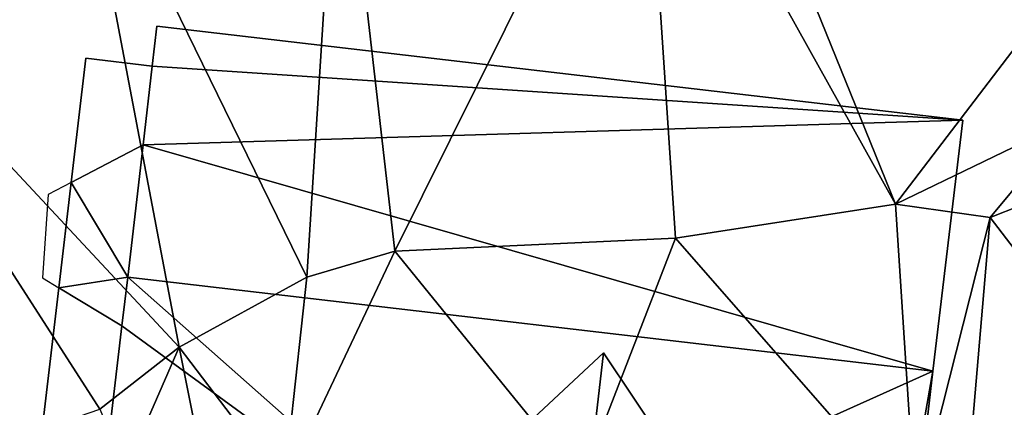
# Model space of a CAD drawing. Header units: inches. Extents: x 92348 to 92626, y 1600224 to 1600387.
# Tile 106 of 117: x 92534 to 92552, y 1600351 to 1600358. Entities that reach past the tile are written whole.
import ezdxf

# ---------------------------------------------------------------- set-up
doc = ezdxf.new("R2010")
doc.units = ezdxf.units.IN
doc.header["$MEASUREMENT"] = 0
doc.layers.add('Bygning', color=10, linetype='Continuous')
doc.layers.add('Terreng_ortofoto', color=10, linetype='Continuous')

msp = doc.modelspace()

# ---------------------------------------------------------------- linework, layer by layer
at = {"layer": 'Bygning', "color": 74, "true_color": 0x55aa00}
for points in [[(92536.389, 1600357.159, 116.697), (92536.477, 1600357.917, 116.15), (92536.477, 1600357.917, 112.557), (92536.389, 1600357.159, 112.494)], [(92536.477, 1600357.917, 116.15), (92551.705, 1600356.14, 116.13), (92551.705, 1600356.14, 112.179), (92536.477, 1600357.917, 112.557)], [(92534.856, 1600354.961, 113.45), (92535.132, 1600357.308, 113.45), (92535.132, 1600357.308, 114.2), (92534.856, 1600354.961, 114.2)], [(92534.856, 1600354.961, 113.45), (92535.132, 1600357.308, 113.45), (92535.132, 1600357.308, 114.2), (92534.856, 1600354.961, 114.2)], [(92534.856, 1600354.961, 113.45), (92536.215, 1600355.673, 113.45), (92536.389, 1600357.159, 113.45), (92535.132, 1600357.308, 113.45)], [(92534.856, 1600354.961, 113.45), (92536.215, 1600355.673, 113.45), (92536.389, 1600357.159, 113.45), (92535.132, 1600357.308, 113.45)], [(92535.132, 1600357.308, 113.45), (92536.389, 1600357.159, 113.45), (92536.389, 1600357.159, 114.2), (92535.132, 1600357.308, 114.2)], [(92535.132, 1600357.308, 113.45), (92536.389, 1600357.159, 113.45), (92536.389, 1600357.159, 114.2), (92535.132, 1600357.308, 114.2)], [(92536.215, 1600355.673, 117.77), (92536.389, 1600357.159, 116.697), (92536.389, 1600357.159, 112.494), (92536.215, 1600355.673, 112.371)], [(92551.705, 1600356.14, 116.13), (92551.143, 1600351.39, 119.58), (92551.143, 1600351.39, 111.47), (92551.705, 1600356.14, 112.179)], [(92536.215, 1600355.673, 116.07), (92534.856, 1600354.961, 116.07), (92534.856, 1600354.961, 116.82), (92536.215, 1600355.673, 116.82)], [(92536.215, 1600355.673, 116.07), (92534.856, 1600354.961, 116.07), (92534.856, 1600354.961, 116.82), (92536.215, 1600355.673, 116.82)], [(92535.925, 1600353.167, 119.58), (92536.215, 1600355.673, 117.77), (92536.215, 1600355.673, 112.371), (92535.925, 1600353.167, 112.159)], [(92534.856, 1600354.961, 113.45), (92534.421, 1600354.733, 113.45), (92534.314, 1600353.154, 113.45), (92534.622, 1600352.968, 113.45)], [(92534.856, 1600354.961, 113.45), (92534.421, 1600354.733, 113.45), (92534.314, 1600353.154, 113.45), (92534.622, 1600352.968, 113.45)], [(92534.622, 1600352.968, 113.45), (92534.856, 1600354.961, 113.45), (92534.856, 1600354.961, 114.2), (92534.622, 1600352.968, 114.2)], [(92534.622, 1600352.968, 113.45), (92534.856, 1600354.961, 113.45), (92534.856, 1600354.961, 114.2), (92534.622, 1600352.968, 114.2)], [(92535.816, 1600352.248, 118.935), (92535.925, 1600353.167, 119.58), (92535.925, 1600353.167, 112.159), (92535.816, 1600352.248, 112.093)], [(92534.169, 1600349.116, 113.45), (92534.622, 1600352.968, 113.45), (92534.622, 1600352.968, 114.2), (92534.169, 1600349.116, 114.2)], [(92534.169, 1600349.116, 113.45), (92534.622, 1600352.968, 113.45), (92534.622, 1600352.968, 114.2), (92534.169, 1600349.116, 114.2)], [(92535.43, 1600348.966, 113.45), (92535.816, 1600352.248, 113.45), (92534.622, 1600352.968, 113.45), (92534.169, 1600349.116, 113.45)], [(92535.43, 1600348.966, 113.45), (92535.816, 1600352.248, 113.45), (92534.622, 1600352.968, 113.45), (92534.169, 1600349.116, 113.45)], [(92534.622, 1600352.968, 116.07), (92535.816, 1600352.248, 116.07), (92535.816, 1600352.248, 116.82), (92534.622, 1600352.968, 116.82)], [(92534.622, 1600352.968, 116.07), (92535.816, 1600352.248, 116.07), (92535.816, 1600352.248, 116.82), (92534.622, 1600352.968, 116.82)], [(92535.43, 1600348.966, 116.632), (92535.816, 1600352.248, 118.935), (92535.816, 1600352.248, 112.093), (92535.43, 1600348.966, 111.888)], [(92544.917, 1600351.736, 119.316), (92542.657, 1600349.627, 117.674), (92542.468, 1600347.971, 117.68), (92544.454, 1600347.744, 119.32)], [(92544.917, 1600351.736, 119.316), (92542.657, 1600349.627, 117.674), (92542.468, 1600347.971, 117.68), (92544.454, 1600347.744, 119.32)], [(92544.917, 1600351.736, 119.316), (92544.454, 1600347.744, 119.32), (92546.449, 1600347.507, 117.68), (92546.638, 1600349.164, 117.675)], [(92544.917, 1600351.736, 119.316), (92544.454, 1600347.744, 119.32), (92546.449, 1600347.507, 117.68), (92546.638, 1600349.164, 117.675)], [(92544.917, 1600351.736, 119.316), (92546.638, 1600349.164, 117.675), (92546.638, 1600349.164, 111.011), (92544.917, 1600351.736, 111.532)], [(92551.143, 1600351.39, 119.58), (92550.578, 1600346.5, 116.15), (92550.578, 1600346.5, 110.785), (92551.143, 1600351.39, 111.47)]]:
    msp.add_3dface(points, dxfattribs=at)
at = {"layer": 'Terreng_ortofoto'}
for points in [[(92546.776, 1600363.592, 113), (92545.664, 1600363.117, 113), (92550.437, 1600354.551, 112)], [(92554.834, 1600360.321, 112), (92546.776, 1600363.592, 113), (92550.437, 1600354.551, 112)], [(92539.924, 1600362.842, 113), (92540.97, 1600353.662, 112), (92545.664, 1600363.117, 113)], [(92545.664, 1600363.117, 113), (92540.97, 1600353.662, 112), (92546.279, 1600353.907, 112)], [(92545.664, 1600363.117, 113), (92546.279, 1600353.907, 112), (92550.437, 1600354.551, 112)], [(92534.953, 1600362.098, 113), (92539.307, 1600353.17, 112), (92539.924, 1600362.842, 113)], [(92539.924, 1600362.842, 113), (92539.307, 1600353.17, 112), (92540.97, 1600353.662, 112)], [(92529.643, 1600359.64, 113), (92536.895, 1600351.846, 112), (92534.953, 1600362.098, 113)], [(92534.953, 1600362.098, 113), (92536.895, 1600351.846, 112), (92539.307, 1600353.17, 112)], [(92554.834, 1600360.321, 112), (92550.437, 1600354.551, 112), (92553.776, 1600356.163, 112)], [(92529.643, 1600359.64, 113), (92532.923, 1600349.819, 112.759), (92535.397, 1600350.67, 112)], [(92529.643, 1600359.64, 113), (92535.397, 1600350.67, 112), (92536.895, 1600351.846, 112)], [(92553.776, 1600356.163, 112), (92550.437, 1600354.551, 112), (92552.222, 1600354.299, 112)], [(92553.776, 1600356.163, 112), (92552.222, 1600354.299, 112), (92552.797, 1600354.525, 112)], [(92546.279, 1600353.907, 112), (92550.81, 1600348.718, 111), (92550.437, 1600354.551, 112)], [(92552.222, 1600354.299, 112), (92550.437, 1600354.551, 112), (92550.81, 1600348.718, 111)], [(92555.999, 1600349.367, 111), (92552.797, 1600354.525, 112), (92552.222, 1600354.299, 112)], [(92552.222, 1600354.299, 112), (92550.81, 1600348.718, 111), (92551.712, 1600348.327, 111)], [(92555.999, 1600349.367, 111), (92552.222, 1600354.299, 112), (92551.712, 1600348.327, 111)], [(92540.97, 1600353.662, 112), (92544.5, 1600349.316, 111), (92546.279, 1600353.907, 112)], [(92546.279, 1600353.907, 112), (92544.5, 1600349.316, 111), (92550.81, 1600348.718, 111)], [(92538.88, 1600349.237, 111.113), (92544.5, 1600349.316, 111), (92540.97, 1600353.662, 112)], [(92538.88, 1600349.237, 111.113), (92540.97, 1600353.662, 112), (92539.307, 1600353.17, 112)], [(92538.88, 1600349.237, 111.113), (92539.307, 1600353.17, 112), (92536.895, 1600351.846, 112)], [(92535.892, 1600349.529, 111.811), (92536.895, 1600351.846, 112), (92535.397, 1600350.67, 112)], [(92535.892, 1600349.529, 111.811), (92537.386, 1600349.383, 111.078), (92536.895, 1600351.846, 112)], [(92538.88, 1600349.237, 111.113), (92536.895, 1600351.846, 112), (92537.386, 1600349.383, 111.078)]]:
    msp.add_3dface(points, dxfattribs=at)

# ---------------------------------------------------------------- meshes
at = {"layer": 'Bygning', "color": 74, "true_color": 0x55aa00}
mesh = msp.add_polyface(dxfattribs=at)
corners = [(92535.925, 1600353.167, 119.58), (92551.143, 1600351.39, 119.58), (92536.215, 1600355.673, 117.77), (92536.389, 1600357.159, 116.697), (92551.705, 1600356.14, 116.13), (92536.477, 1600357.917, 116.15)]
mesh.append_faces([[corners[k] for k in face] for face in [(2, 1, 4), (3, 4, 5), (3, 2, 4), (0, 1, 2)]])
mesh = msp.add_polyface(dxfattribs=at)
corners = [(92535.925, 1600353.167, 119.58), (92551.143, 1600351.39, 119.58), (92536.215, 1600355.673, 117.77), (92536.389, 1600357.159, 116.697), (92551.705, 1600356.14, 116.13), (92536.477, 1600357.917, 116.15)]
mesh.append_faces([[corners[k] for k in face] for face in [(2, 1, 4), (3, 4, 5), (3, 2, 4), (0, 1, 2)]])
mesh = msp.add_polyface(dxfattribs=at)
corners = [(92535.816, 1600352.248, 116.07), (92535.925, 1600353.167, 116.07), (92534.622, 1600352.968, 116.07), (92534.856, 1600354.961, 116.07), (92536.215, 1600355.673, 116.07)]
mesh.append_faces([[corners[k] for k in face] for face in [(1, 4, 3), (2, 1, 3), (0, 1, 2)]])
mesh = msp.add_polyface(dxfattribs=at)
corners = [(92535.816, 1600352.248, 116.07), (92535.925, 1600353.167, 116.07), (92534.622, 1600352.968, 116.07), (92534.856, 1600354.961, 116.07), (92536.215, 1600355.673, 116.07)]
mesh.append_faces([[corners[k] for k in face] for face in [(1, 4, 3), (2, 1, 3), (0, 1, 2)]])
mesh = msp.add_polyface(dxfattribs=at)
corners = [(92550.578, 1600346.5, 116.15), (92551.143, 1600351.39, 119.58), (92550.289, 1600346.537, 116.15), (92535.925, 1600353.167, 119.58), (92542.386, 1600347.452, 116.15), (92535.35, 1600348.278, 116.15), (92535.43, 1600348.966, 116.632), (92535.816, 1600352.248, 118.935)]
mesh.append_faces([[corners[k] for k in face] for face in [(6, 4, 7), (4, 3, 7), (5, 4, 6), (2, 1, 4), (1, 3, 4), (0, 1, 2)]])
mesh = msp.add_polyface(dxfattribs=at)
corners = [(92550.578, 1600346.5, 116.15), (92551.143, 1600351.39, 119.58), (92550.289, 1600346.537, 116.15), (92535.925, 1600353.167, 119.58), (92542.386, 1600347.452, 116.15), (92535.35, 1600348.278, 116.15), (92535.43, 1600348.966, 116.632), (92535.816, 1600352.248, 118.935)]
mesh.append_faces([[corners[k] for k in face] for face in [(6, 4, 7), (4, 3, 7), (5, 4, 6), (2, 1, 4), (1, 3, 4), (0, 1, 2)]])
mesh = msp.add_polyface(dxfattribs=at)
corners = [(92542.468, 1600347.971, 116.513), (92544.454, 1600347.744, 116.516), (92542.657, 1600349.627, 117.674), (92544.917, 1600351.736, 119.316), (92546.638, 1600349.164, 117.675), (92546.449, 1600347.507, 116.513)]
mesh.append_faces([[corners[k] for k in face] for face in [(2, 1, 4), (1, 5, 4), (3, 2, 4), (0, 1, 2)]])

doc.saveas('drawing.dxf')
